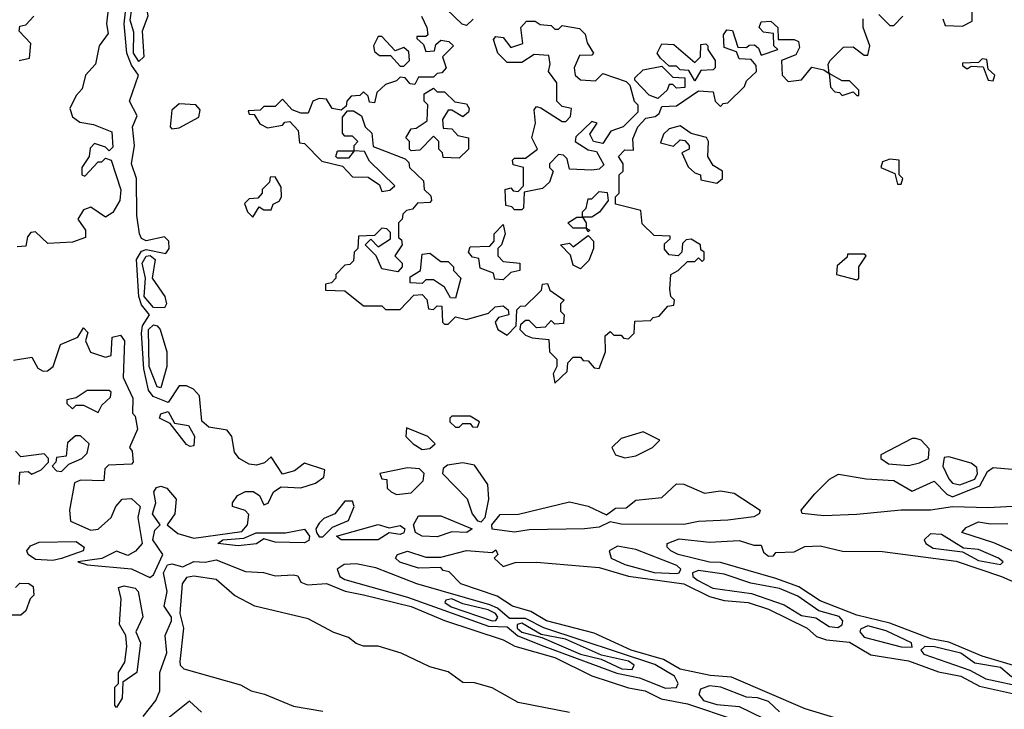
# Model space of a CAD drawing. Extents: x 2737310 to 2869991, y 870230 to 1012730.
# Tile 171 of 256: x 2764192 to 2766865, y 958845 to 960716. Entities that reach past the tile are written whole.
import ezdxf

# ---------------------------------------------------------------- set-up
doc = ezdxf.new("R2010")
doc.units = 0

msp = doc.modelspace()

# ---------------------------------------------------------------- linework, layer by layer
at = {"layer": '0CON02XD'}
for points in [[(2764515, 960602.5), (2764500.5, 960625), (2764501.7, 960681.7), (2764491.5, 960715), (2764496.4, 960745), (2764487.1, 960825), (2764491.1, 960845), (2764505, 960851.1), (2764522.6, 960842.6), (2764533.1, 960825), (2764532.9, 960765), (2764540, 960725), (2764523.8, 960685), (2764529.2, 960615), (2764515, 960602.5)], [(2764433, 960753), (2764427.5, 960705), (2764431.7, 960678.3), (2764407.5, 960645), (2764397.5, 960595), (2764370, 960565), (2764361.7, 960528.3), (2764345, 960510), (2764327.5, 960475), (2764335, 960452.5), (2764355, 960437.5), (2764391.7, 960431.7), (2764441.7, 960411.7), (2764445, 960370), (2764435, 960360), (2764425, 960370), (2764395, 960380), (2764383, 960367), (2764380, 960345), (2764360, 960315), (2764360, 960295), (2764368.3, 960291.7), (2764405, 960330), (2764415, 960330), (2764425, 960340), (2764440, 960335), (2764466.1, 960253.9), (2764463.8, 960225), (2764445, 960192.5), (2764425, 960180), (2764385, 960207.5), (2764365, 960200), (2764350, 960175), (2764370, 960145), (2764370, 960125), (2764335, 960112.5), (2764268.3, 960108.3), (2764235, 960140), (2764221.7, 960138.3), (2764213, 960127), (2764208.3, 960101.7), (2764185, 960100)], [(2764420, 959465), (2764357, 959467), (2764340.7, 959459.3), (2764326.7, 959385), (2764330, 959355), (2764385, 959331.2), (2764405, 959334), (2764440, 959365), (2764452.5, 959395), (2764470, 959415), (2764495, 959416.7), (2764518.8, 959395), (2764512.5, 959365), (2764524.2, 959295), (2764506.2, 959273.8), (2764485, 959262), (2764455, 959274), (2764415, 959253.8), (2764350, 959245), (2764375, 959236.7), (2764495, 959226.2), (2764545, 959202.5), (2764555, 959210), (2764580, 959265), (2764552.9, 959305), (2764558.7, 959331.3), (2764573.3, 959345), (2764552.5, 959375), (2764561.4, 959405), (2764555.6, 959435), (2764563.2, 959446.8), (2764575, 959450.5), (2764591.2, 959445), (2764616.7, 959415), (2764612.9, 959375), (2764592.5, 959345), (2764621.5, 959321.5), (2764665, 959309.3), (2764795, 959327.5), (2764810, 959345), (2764813.6, 959373.6), (2764803.9, 959383.9), (2764770, 959395), (2764770, 959405), (2764783.3, 959425), (2764805, 959436), (2764825.8, 959435.8), (2764843.3, 959425), (2764855, 959400), (2764866.1, 959403.9), (2764881.2, 959435), (2764901.7, 959448.3), (2764955, 959446.2), (2764995, 959458.8), (2765017.5, 959475), (2765020, 959495), (2764965, 959512.5), (2764938.3, 959491.7), (2764905, 959482.5), (2764875, 959530), (2764856.2, 959513.8), (2764835, 959507.5), (2764815, 959510), (2764787.5, 959525), (2764775, 959542.5), (2764767.5, 959585), (2764755, 959602.5), (2764705, 959610), (2764686.4, 959626.4), (2764680, 959695), (2764663.6, 959713.6), (2764645, 959722.5), (2764625, 959722.5), (2764595, 959677.5), (2764553.8, 959693.8), (2764541.1, 959711.1), (2764528.6, 959768.6), (2764522.5, 959865), (2764525.6, 959885), (2764544, 959915), (2764522.5, 959942.5), (2764515.4, 959965), (2764509.1, 960065), (2764522.5, 960087.5), (2764535, 960092.5), (2764588.3, 960081.7), (2764597.5, 960095), (2764596.7, 960115), (2764585, 960126.7), (2764535, 960115.6), (2764522.2, 960122.2), (2764517.3, 960135), (2764509.6, 960185), (2764508.9, 960285), (2764495.4, 960325), (2764503.3, 960375), (2764497.8, 960425), (2764510.6, 960455), (2764490, 960495), (2764514.2, 960565), (2764495, 960592.5), (2764482.5, 960625), (2764475.5, 960705), (2764479.5, 960745)], [(2765423, 960717), (2765405, 960700), (2765393.6, 960703.6), (2765350, 960745)], [(2766698.3, 960718.3), (2766705, 960700), (2766751.7, 960698.3), (2766778.3, 960711.7), (2766778.3, 960738.3)], [(2764190, 960605), (2764218.3, 960611.7), (2764221.7, 960651.7), (2764190, 960685), (2764191.7, 960698.3), (2764208.3, 960701.7), (2764230, 960725)], [(2765282.5, 960725), (2765297.5, 960695), (2765300, 960675), (2765295, 960670), (2765270, 960670), (2765270, 960665), (2765288.3, 960648.3), (2765295, 960630), (2765318.3, 960631.7), (2765321.7, 960648.3), (2765335, 960660), (2765357, 960657), (2765370, 960645), (2765340, 960615), (2765350, 960585), (2765338.3, 960571.7), (2765325, 960570), (2765315, 960560), (2765275, 960560), (2765265, 960540), (2765251.7, 960541.7), (2765238.3, 960558.3), (2765225, 960560), (2765215, 960550), (2765185, 960540), (2765161.7, 960518.3), (2765155, 960490), (2765141.7, 960491.7), (2765138.3, 960508.3), (2765125, 960520), (2765115, 960510), (2765091.7, 960508.3), (2765080, 960495), (2765078.3, 960481.7), (2765065, 960470), (2765040, 960475), (2765025, 960500), (2765005, 960502.5), (2764987.5, 960495), (2764975, 960462.5), (2764955, 960462.5), (2764931.7, 960471.7), (2764905, 960500), (2764885, 960480), (2764855, 960480), (2764845, 960470), (2764811.7, 960468.3), (2764815, 960460), (2764828.3, 960458.3), (2764843.6, 960433.6), (2764865, 960422.5), (2764905, 960430), (2764911.7, 960438.3), (2764925, 960440), (2764947.5, 960415), (2764951.7, 960381.7), (2764965, 960380), (2765011.7, 960331.7), (2765068.3, 960318.3), (2765095, 960290), (2765138.3, 960288.3), (2765168.3, 960268.3), (2765175, 960250), (2765197, 960253), (2765210, 960265), (2765141.7, 960331.7), (2765128.3, 960358.3), (2765100, 960360), (2765085, 960340), (2765055, 960340), (2765050, 960345), (2765055, 960360), (2765100, 960360), (2765100, 960375), (2765110, 960385), (2765095, 960400), (2765075, 960400), (2765068.3, 960408.3), (2765068.3, 960451.7), (2765081.7, 960468.3), (2765098.3, 960468.3), (2765120, 960455), (2765130, 960425), (2765148.3, 960408.3), (2765151.7, 960371.7), (2765238.3, 960338.3), (2765248.3, 960328.3), (2765250, 960315), (2765288.3, 960278.3), (2765290, 960255), (2765308.3, 960238.3), (2765310, 960225), (2765305, 960220), (2765271.7, 960218.3), (2765258.3, 960201.7), (2765241.7, 960198.3), (2765231.7, 960188.3), (2765230, 960175), (2765220, 960165), (2765220, 960125), (2765228.3, 960118.3), (2765230, 960105), (2765210, 960075), (2765230, 960055), (2765230, 960045), (2765218.3, 960031.7), (2765175, 960040), (2765160, 960075), (2765130, 960105), (2765145, 960120), (2765165, 960100), (2765198.3, 960121.7), (2765198.3, 960138.3), (2765188.3, 960148.3), (2765175, 960150), (2765155, 960130), (2765111.7, 960128.3), (2765110, 960095), (2765100, 960085), (2765098.3, 960061.7), (2765088.3, 960051.7), (2765075, 960050), (2765050, 960025), (2765050, 960015), (2765038.3, 960001.7), (2765021.7, 959998.3), (2765021.7, 959981.7), (2765075, 959980), (2765125, 959940), (2765175, 959940), (2765185, 959930), (2765225, 959930), (2765261.7, 959968.3), (2765285, 959970), (2765297, 959957), (2765301.7, 959931.7), (2765315, 959930), (2765325, 959940), (2765338.3, 959938.3), (2765340, 959895), (2765345, 959890), (2765355, 959890), (2765375, 959910), (2765405, 959902.5), (2765465, 959920), (2765483, 959937), (2765505, 959940), (2765518.3, 959928.3), (2765520, 959915), (2765491.7, 959908.3), (2765482.5, 959895), (2765490, 959875), (2765515, 959860), (2765540, 959885), (2765541.7, 959928.3), (2765551.7, 959938.3), (2765565, 959940), (2765598.3, 959971.7), (2765608.3, 959981.7), (2765611.7, 959998.3), (2765625, 960000), (2765631.7, 959981.7), (2765670, 959955), (2765660, 959945), (2765660, 959925), (2765670, 959915), (2765668.3, 959891.7), (2765645, 959890), (2765635, 959900), (2765618.3, 959881.7), (2765595, 959880), (2765575, 959900), (2765565, 959900), (2765551.7, 959888.3), (2765550, 959875), (2765565, 959860), (2765583, 959853), (2765628.3, 959848.3), (2765630, 959815), (2765650, 959795), (2765650, 959775), (2765640, 959755), (2765645, 959730)], [(2765555, 960200), (2765535, 960200), (2765528.3, 960208.3), (2765511.7, 960211.7), (2765510, 960255), (2765525, 960260), (2765531.7, 960251.7), (2765545, 960250), (2765560, 960265), (2765560, 960315), (2765531.7, 960321.7), (2765530, 960335), (2765535, 960340), (2765565, 960340), (2765597.5, 960365), (2765582.5, 960395), (2765592.5, 960435), (2765588.3, 960471.7), (2765595, 960480), (2765607, 960477), (2765665, 960440), (2765675, 960440), (2765687, 960453), (2765690, 960475), (2765665, 960480), (2765650, 960495), (2765650, 960545), (2765627.5, 960575), (2765632.5, 960595), (2765628.3, 960618.3), (2765588.3, 960621.7), (2765555, 960600), (2765515, 960600), (2765490, 960625), (2765478.3, 960661.7), (2765485, 960670), (2765505, 960667.5), (2765525, 960640), (2765558.3, 960651.7), (2765552.5, 960695), (2765568.3, 960711.7), (2765591.7, 960711.7), (2765605, 960702.5), (2765635, 960700), (2765645, 960690), (2765655, 960690), (2765665, 960700), (2765711.7, 960691.7), (2765727, 960677), (2765733, 960653), (2765750, 960625), (2765745, 960620), (2765711.7, 960618.3), (2765697.5, 960585), (2765700, 960565), (2765715, 960552.5), (2765755, 960550), (2765775, 960570), (2765838.3, 960548.3), (2765848.3, 960538.3), (2765860, 960495), (2765870, 960485), (2765870, 960465), (2765830, 960425), (2765797, 960413), (2765775, 960380), (2765750, 960385), (2765740, 960405), (2765760, 960435), (2765745, 960440), (2765701.7, 960398.3), (2765700, 960385), (2765735, 960362.5), (2765758.3, 960358.3), (2765778.3, 960321.7), (2765765, 960310), (2765745, 960307.5), (2765685, 960310), (2765678.3, 960338.3), (2765668.3, 960348.3), (2765655, 960350), (2765630, 960325), (2765630, 960315), (2765640, 960305), (2765630, 960275), (2765611.7, 960258.3), (2765561.7, 960248.3), (2765560, 960205), (2765555, 960200)], [(2765645, 959730), (2765678.3, 959761.7), (2765680, 959785), (2765695, 959800), (2765715, 959800), (2765721.7, 959791.7), (2765735, 959790), (2765751.7, 959771.7), (2765765, 959770), (2765782.5, 959815), (2765781.7, 959858.3), (2765795, 959870), (2765805, 959860), (2765825, 959860), (2765831.7, 959851.7), (2765845, 959850), (2765860, 959865), (2765861.7, 959898.3), (2765905, 959900), (2765911.7, 959908.3), (2765928.3, 959911.7), (2765951.7, 959938.3), (2765968.3, 959941.7), (2765970, 959955), (2765960, 959965), (2765957.5, 959985), (2765960, 960025), (2765980, 960035), (2766005, 960060), (2766025, 960060), (2766035, 960070), (2766045, 960060), (2766050, 960065), (2766050, 960085), (2766041.7, 960091.7), (2766040, 960105), (2766015, 960120), (2766001.7, 960118.3), (2765991.7, 960108.3), (2765990, 960085), (2765980, 960075), (2765955, 960077.5), (2765943, 960093), (2765942.5, 960107.5), (2765958.3, 960121.7), (2765958.3, 960128.3), (2765915, 960130), (2765881.7, 960161.7), (2765878.3, 960198.3), (2765810, 960215), (2765810, 960235), (2765820, 960245), (2765820, 960295), (2765830, 960305), (2765830, 960325), (2765817.5, 960345), (2765835, 960362.5), (2765858.3, 960361.7), (2765857, 960393), (2765870, 960425), (2765891.7, 960448.3), (2765917, 960453), (2765928.3, 960461.7), (2765935, 960480), (2765975, 960482.5), (2766035, 960522.5), (2766075, 960520), (2766080, 960495), (2766095, 960480), (2766101.7, 960488.3), (2766115, 960490), (2766160, 960535), (2766165, 960550), (2766192.5, 960575), (2766191.7, 960591.7), (2766178.3, 960608.3), (2766145, 960610), (2766138.3, 960628.3), (2766105, 960640), (2766102.5, 960675), (2766111.7, 960688.3), (2766127, 960687), (2766141.7, 960641.7), (2766165, 960640), (2766173, 960647), (2766187.5, 960647.5), (2766198.3, 960638.3), (2766205, 960620), (2766250, 960635), (2766240, 960645), (2766238.3, 960678.3), (2766211.7, 960681.7), (2766200, 960695), (2766205, 960710), (2766231.7, 960711.7), (2766250, 960695), (2766251.7, 960661.7), (2766295, 960662.5), (2766306.4, 960656.4), (2766309.3, 960640.7), (2766299.3, 960620.7), (2766260, 960605), (2766262.5, 960565), (2766278.3, 960548.3), (2766315, 960552.5), (2766342.5, 960587.5), (2766375, 960580), (2766390, 960570), (2766387.5, 960595), (2766392.5, 960605), (2766428.3, 960641.7), (2766455, 960642.5), (2766485, 960620), (2766495, 960620), (2766500, 960645), (2766482.5, 960695), (2766481.7, 960718.3)], [(2766525, 960730), (2766555, 960700), (2766565, 960700), (2766590, 960725)], [(2765235, 960590), (2765250, 960605), (2765248.3, 960628.3), (2765235, 960640), (2765211.7, 960631.7), (2765175, 960670), (2765165, 960670), (2765152.5, 960645), (2765155, 960630), (2765168.3, 960618.3), (2765198.3, 960618.3), (2765225, 960590), (2765235, 960590)], [(2766025, 960550), (2766008.3, 960578.3), (2765985, 960580), (2765975, 960590), (2765955, 960590), (2765931.7, 960611.7), (2765922.5, 960625), (2765935, 960650), (2765968.3, 960648.3), (2766025, 960600), (2766040, 960615), (2766041.7, 960648.3), (2766055, 960650), (2766060, 960645), (2766060, 960635), (2766080, 960605), (2766080, 960585), (2766075, 960580), (2766041.7, 960578.3), (2766025, 960550)], [(2766835, 960550), (2766840, 960565), (2766821.7, 960581.7), (2766818.3, 960608.3), (2766805, 960610), (2766795, 960600), (2766751.7, 960598.3), (2766751.7, 960591.7), (2766765, 960582.5), (2766775, 960590), (2766808.3, 960588.3), (2766821.7, 960551.7), (2766835, 960550)], [(2765925, 960502.5), (2765900.7, 960510.7), (2765861.7, 960551.7), (2765861.7, 960558.3), (2765885, 960580), (2765935, 960590), (2765965, 960560), (2765998.3, 960558.3), (2765998.3, 960531.7), (2765975, 960530), (2765965, 960540), (2765955, 960540), (2765950, 960525), (2765925, 960502.5)], [(2766470, 960510), (2766470, 960525), (2766445, 960550), (2766425, 960550), (2766390, 960570), (2766393, 960533), (2766405, 960520), (2766418.3, 960518.3), (2766425, 960510), (2766455, 960520), (2766465, 960510), (2766470, 960510)], [(2765385, 960340), (2765341.7, 960341.7), (2765340, 960355), (2765330, 960365), (2765330, 960385), (2765315, 960400), (2765278.3, 960361.7), (2765255, 960360), (2765250, 960365), (2765250, 960385), (2765240, 960395), (2765255, 960420), (2765268.3, 960421.7), (2765298.3, 960441.7), (2765300, 960485), (2765290, 960495), (2765290, 960515), (2765315, 960530), (2765325, 960520), (2765345, 960520), (2765373, 960493), (2765405, 960487.5), (2765412.5, 960475), (2765410, 960465), (2765395, 960452.5), (2765365, 960470), (2765355, 960470), (2765340, 960445), (2765341.7, 960421.7), (2765365, 960420), (2765381.7, 960401.7), (2765410, 960395), (2765410, 960365), (2765385, 960340)], [(2764605, 960420), (2764625, 960422.5), (2764678.3, 960451.7), (2764681.7, 960471.7), (2764670, 960485), (2764625, 960487.5), (2764605, 960470), (2764600, 960425), (2764605, 960420)], [(2766085, 960272.5), (2766100, 960285), (2766100, 960305), (2766075, 960320), (2766060, 960345), (2766062.5, 960385), (2766056.4, 960396.4), (2766015, 960407.5), (2765985, 960427.5), (2765955, 960420), (2765940, 960405), (2765931.7, 960381.7), (2765967.5, 960372.5), (2765985, 960390), (2765998.3, 960388.3), (2766010, 960375), (2766010, 960365), (2765990, 960355), (2766007, 960317), (2766025, 960300), (2766040, 960295), (2766041.7, 960281.7), (2766085, 960272.5)], [(2766585, 960270), (2766590, 960285), (2766580, 960295), (2766580, 960335), (2766555, 960337.5), (2766535, 960330), (2766530, 960315), (2766568.3, 960298.3), (2766575, 960270), (2766585, 960270)], [(2764825, 960180), (2764841.7, 960208.3), (2764855, 960200), (2764875, 960200), (2764880, 960215), (2764896.7, 960223.3), (2764902.5, 960235), (2764901.7, 960261.7), (2764885, 960290), (2764871.7, 960288.3), (2764870, 960275), (2764850, 960255), (2764850, 960245), (2764838.3, 960231.7), (2764815, 960230), (2764802.5, 960217.5), (2764810, 960195), (2764825, 960180)], [(2765735, 960140), (2765730, 960150), (2765695, 960150), (2765680, 960165), (2765705, 960180), (2765720, 960180), (2765720, 960195), (2765730, 960205), (2765735, 960230), (2765745, 960230), (2765765, 960250), (2765787, 960247), (2765790, 960225), (2765766.4, 960193.6), (2765745, 960180), (2765720, 960180), (2765730, 960165), (2765730, 960150), (2765740, 960145), (2765735, 960140)], [(2765505, 960010), (2765481.7, 960011.7), (2765478.3, 960028.3), (2765441.7, 960041.7), (2765438.3, 960068.3), (2765421.7, 960071.7), (2765410, 960085), (2765415, 960100), (2765468.3, 960101.7), (2765480, 960115), (2765480, 960135), (2765505, 960160), (2765510, 960135), (2765500, 960105), (2765490, 960095), (2765490, 960075), (2765505, 960060), (2765550, 960055), (2765550, 960035), (2765525, 960030), (2765505, 960010)], [(2765715, 960040), (2765695, 960050), (2765687, 960077), (2765660, 960105), (2765685, 960110), (2765695, 960100), (2765735, 960130), (2765750, 960115), (2765750, 960095), (2765737, 960063), (2765715, 960040)], [(2764585, 959934), (2764554.7, 959934.7), (2764529.6, 959965), (2764533.3, 960015), (2764524.6, 960055), (2764535, 960074.4), (2764545.8, 960075.8), (2764560, 960065), (2764551.2, 960015), (2764585.8, 959965), (2764590, 959945), (2764585, 959934)], [(2765375, 959960), (2765361.7, 959961.7), (2765345, 959990), (2765315, 960010), (2765295, 960010), (2765285, 960000), (2765251.7, 960001.7), (2765251.7, 960018.3), (2765280, 960035), (2765285, 960080), (2765305, 960082.5), (2765335, 960060), (2765355, 960060), (2765370, 960045), (2765370, 960035), (2765390, 960015), (2765375, 959960)], [(2766465, 960010), (2766470, 960015), (2766470, 960045), (2766490, 960075), (2766485, 960080), (2766440, 960080), (2766438.3, 960071.7), (2766411.7, 960048.3), (2766410, 960025), (2766465, 960010)], [(2764175, 959792.5), (2764225, 959800), (2764240.7, 959770.7), (2764255, 959762.5), (2764267, 959763), (2764282.5, 959775), (2764302.5, 959835), (2764350, 959855), (2764365, 959880), (2764377, 959867), (2764370, 959845), (2764383.6, 959813.6), (2764425, 959800), (2764440, 959805), (2764442.5, 959855), (2764465, 959860), (2764476.7, 959845), (2764472.5, 959745), (2764499.3, 959689.3), (2764498.3, 959648.3), (2764505, 959640), (2764511.2, 959605), (2764490, 959555), (2764497.5, 959545), (2764500, 959515), (2764495, 959510), (2764433, 959507), (2764423, 959497), (2764420, 959465)], [(2764575, 959716.7), (2764565, 959720), (2764543.2, 959775), (2764541.8, 959875), (2764555, 959888.1), (2764565.4, 959885.4), (2764572.9, 959875), (2764591.1, 959815), (2764591.1, 959775), (2764575, 959716.7)], [(2764405, 959650), (2764415, 959670), (2764438.3, 959691.7), (2764440, 959705), (2764435, 959710), (2764375, 959710), (2764345, 959690), (2764320, 959685), (2764320, 959675), (2764335, 959660), (2764345, 959670), (2764365, 959670), (2764405, 959650)], [(2764655, 959557.5), (2764645, 959563.3), (2764600, 959620), (2764571.2, 959635), (2764575, 959646.2), (2764595, 959652.5), (2764611.7, 959621.7), (2764650, 959615), (2764666.4, 959586.4), (2764665, 959560), (2764655, 959557.5)], [(2765435, 959610), (2765440, 959625), (2765415, 959640), (2765365, 959640), (2765360, 959635), (2765360, 959625), (2765375, 959610), (2765385, 959610), (2765395, 959620), (2765415, 959620), (2765421.7, 959611.7), (2765435, 959610)], [(2764305, 959490), (2764325, 959510), (2764360, 959525), (2764375, 959540), (2764380, 959565), (2764357, 959587), (2764343, 959587), (2764321.7, 959568.3), (2764318.3, 959531.7), (2764291.7, 959528.3), (2764290, 959515), (2764280, 959505), (2764291.7, 959491.7), (2764305, 959490)], [(2765285, 959550), (2765305, 959552.5), (2765320, 959565), (2765300, 959585), (2765241.7, 959608.3), (2765240, 959585), (2765260, 959565), (2765285, 959550)], [(2765835, 959527.5), (2765865, 959532.5), (2765910, 959555), (2765930, 959575), (2765885, 959597.5), (2765825, 959580), (2765800, 959555), (2765810, 959535), (2765835, 959527.5)], [(2766605, 959506.7), (2766635, 959513.3), (2766660, 959525), (2766661.7, 959551.7), (2766640, 959575), (2766625, 959580), (2766615, 959580), (2766530, 959535), (2766530, 959525), (2766550.7, 959510.7), (2766605, 959506.7)], [(2764190, 959455), (2764191.7, 959488.3), (2764215, 959490), (2764225, 959482.5), (2764250, 959495), (2764270, 959515), (2764270, 959525), (2764258.3, 959538.3), (2764195, 959530), (2764180, 959545)], [(2766745, 959454.2), (2766785, 959469.2), (2766792.9, 959485), (2766790.6, 959500.6), (2766775, 959512.5), (2766715, 959530), (2766701.7, 959528.3), (2766698.8, 959505), (2766715, 959470), (2766725, 959458.8), (2766745, 959454.2)], [(2765445, 959354), (2765455.7, 959365), (2765465.8, 959415), (2765463.3, 959455), (2765427, 959507), (2765395, 959513.3), (2765353, 959507), (2765341.7, 959498.3), (2765340, 959485), (2765406.4, 959416.4), (2765420, 959375), (2765435, 959356.2), (2765445, 959354)], [(2765215, 959427.5), (2765255, 959432.5), (2765287.5, 959465), (2765290, 959485), (2765277, 959497), (2765245, 959500), (2765170, 959485), (2765175, 959470), (2765188.3, 959468.3), (2765190, 959445), (2765200, 959435), (2765215, 959427.5)], [(2766375, 959370), (2766316.4, 959376.4), (2766313.8, 959385), (2766350.7, 959429.3), (2766390.5, 959469.5), (2766415, 959483.3), (2766490.5, 959470.5), (2766565, 959465.8), (2766615, 959436.7), (2766675, 959463.8), (2766708.9, 959428.9), (2766725, 959421.4), (2766799.2, 959450.8), (2766820, 959490), (2766835, 959501.2), (2766938.3, 959491.7)], [(2765535, 959325.6), (2765475, 959334), (2765474.2, 959345), (2765496.4, 959373.6), (2765545.9, 959374.1), (2765685, 959408), (2765735, 959396), (2765785, 959372.5), (2765809.5, 959390.5), (2765838.8, 959391.2), (2765865, 959412), (2765935, 959420), (2765975, 959456.7), (2765995, 959456.2), (2766051.7, 959431.7), (2766095, 959438), (2766131.7, 959431.7), (2766202.5, 959385), (2766200, 959375), (2766185, 959367.5), (2766115, 959358), (2766035, 959354.5), (2765995, 959346.2), (2765825, 959347.1), (2765795, 959354), (2765765, 959339.4), (2765725, 959334.5), (2765575, 959332.2), (2765535, 959325.6)], [(2765015, 959313.3), (2765041.1, 959338.9), (2765085, 959357.5), (2765100, 959395), (2765095, 959410), (2765075, 959410), (2765047.5, 959375), (2765017.7, 959362.3), (2765005, 959350), (2764996.2, 959335), (2764998, 959325), (2765005, 959313.3), (2765015, 959313.3)], [(2767005, 959401.8), (2766822, 959392), (2766725, 959394.4), (2766665, 959385.4), (2766585, 959385.5), (2766465, 959373.8), (2766375, 959370)], [(2765325, 959313.3), (2765284.4, 959314.4), (2765266.2, 959325), (2765261.2, 959345), (2765275, 959370), (2765335, 959370), (2765420, 959335), (2765405.5, 959324.5), (2765365, 959326.2), (2765325, 959313.3)], [(2765064.3, 959304.3), (2765052, 959315), (2765165, 959346.2), (2765195, 959337.5), (2765225, 959343.3), (2765237.5, 959335), (2765235, 959323.3), (2765225, 959318.8), (2765195, 959323.3), (2765165, 959304.4), (2765064.3, 959304.3)], [(2766915, 959262.5), (2766837, 959297), (2766750, 959325), (2766761.7, 959338.3), (2766795, 959353.8), (2766828, 959348), (2766875, 959348.8)], [(2764785, 959288.6), (2764730, 959295), (2764743.3, 959305), (2764800.3, 959309.7), (2764833.6, 959323.6), (2764913.9, 959323.9), (2764965, 959334), (2764978.9, 959315), (2764977, 959303), (2764965, 959296.9), (2764885, 959298), (2764855, 959307.5), (2764835, 959294.2), (2764785, 959288.6)], [(2766855, 959237.5), (2766862.5, 959245), (2766850, 959255), (2766795, 959278.9), (2766755, 959282.5), (2766695, 959319.5), (2766665, 959320.6), (2766648, 959305), (2766652, 959295), (2766672.5, 959282.5), (2766752, 959272), (2766795, 959248.9), (2766855, 959237.5)], [(2764281.3, 959248.7), (2764235, 959251.8), (2764214.6, 959264.6), (2764210.8, 959275), (2764221.3, 959288.7), (2764245, 959298.6), (2764345, 959300), (2764366.7, 959285), (2764363.8, 959275), (2764305, 959254.4), (2764281.3, 959248.7)], [(2766939.5, 958949.5), (2766805, 958989.2), (2766715, 959027.5), (2766665.9, 959035.9), (2766555, 959078.8), (2766465, 959100), (2766365, 959138.8), (2766307.5, 959177.5), (2766245, 959200), (2766095, 959243.3), (2766065, 959244), (2765980, 959265), (2765960, 959275), (2765950, 959285), (2765950, 959295), (2765982.7, 959307.3), (2766065, 959298.8), (2766145, 959302.5), (2766185, 959290), (2766205, 959290), (2766211.7, 959271.7), (2766225, 959260), (2766238.3, 959261.7), (2766245, 959270), (2766295, 959272.5), (2766323.6, 959286.4), (2766365, 959288.8), (2766426, 959274), (2766535, 959273.3), (2766735, 959247.1), (2766857.5, 959205), (2766955, 959162.5)], [(2766405, 958822), (2766325, 958846.2), (2766125, 958932.5), (2766067, 958937), (2765985, 958954), (2765940, 958980), (2765852.5, 959005), (2765751.7, 959051.7), (2765622.5, 959085), (2765580, 959110), (2765530, 959125), (2765488.3, 959151.7), (2765390, 959185), (2765358.3, 959218.3), (2765341.7, 959221.7), (2765335, 959230), (2765275, 959227.5), (2765223.9, 959243.9), (2765212.5, 959255), (2765217.5, 959265), (2765245, 959274), (2765295, 959257.5), (2765335, 959257.5), (2765405, 959276), (2765475, 959270), (2765485, 959277.5), (2765490, 959265), (2765480, 959255), (2765505, 959232.5), (2765537, 959243), (2765595, 959244), (2765765, 959230), (2765845, 959206.2), (2765995, 959185.8), (2766065, 959151.2), (2766105, 959140), (2766170, 959135), (2766225, 959116.2), (2766330, 959065), (2766355, 959042.5), (2766383, 959033), (2766445, 959026.7), (2766503, 958993), (2766605, 958976.7), (2766686.7, 958946.7), (2766747.5, 958935), (2766797.7, 958907.7), (2766895.6, 958885.6)], [(2765975, 959213.3), (2765982.5, 959215), (2765986.7, 959225), (2765976.2, 959235), (2765865, 959278.6), (2765815, 959288), (2765792, 959275), (2765798, 959255), (2765835, 959237.5), (2765915, 959216.4), (2765975, 959213.3)], [(2764526.7, 958825), (2764561.1, 958868.9), (2764571.9, 958895), (2764572, 958945), (2764591.4, 958998.6), (2764587.1, 959045), (2764604.2, 959085), (2764603.8, 959095), (2764584.3, 959125), (2764592.5, 959165), (2764582.5, 959215), (2764593.1, 959236.9), (2764605, 959240), (2764635, 959231.2), (2764665, 959245.8), (2764695, 959244), (2764725, 959250.8), (2764805, 959218.8), (2764853.8, 959216.2), (2764885, 959206.7), (2764935, 959210), (2764946.7, 959206.7), (2764955, 959190), (2764973, 959183), (2765025, 959186.7), (2765075.9, 959165.9), (2765125.7, 959155.7), (2765255, 959124.2), (2765345, 959086), (2765505, 959033.3), (2765536.1, 959016.1), (2765645, 958985.7), (2765745, 958936.2), (2765845, 958903.3), (2765890, 958895), (2765933.6, 958873.6), (2766005, 958860), (2766135, 958816.7)], [(2765945, 958902.5), (2765975, 958904.2), (2765980, 958915), (2765969.4, 958935), (2765916.4, 958966.4), (2765615, 959066.2), (2765565, 959091.5), (2765521.7, 959091.7), (2765489.5, 959119.5), (2765468.2, 959128.2), (2765270, 959185), (2765159.2, 959229.2), (2765105, 959239.4), (2765072.4, 959237.6), (2765054.2, 959225), (2765060.8, 959205), (2765075, 959196.9), (2765245, 959149.1), (2765465, 959070.4), (2765515, 959068.8), (2765544, 959044), (2765615, 959016.2), (2765813.2, 958943.2), (2765875, 958930), (2765945, 958902.5)], [(2766413.1, 959066.9), (2766425, 959073.8), (2766427.1, 959085), (2766416.7, 959096.7), (2766361.7, 959111.7), (2766305, 959151.5), (2766255, 959172.7), (2766177.4, 959187.4), (2766105, 959211.2), (2766035, 959221.9), (2766018.8, 959215), (2766020, 959205), (2766032, 959195), (2766074, 959174), (2766178.9, 959158.9), (2766268, 959128), (2766315, 959099.1), (2766353.3, 959093.3), (2766389.4, 959069.4), (2766413.1, 959066.9)], [(2764180, 959175), (2764192.5, 959187.5), (2764216.4, 959186.4), (2764228.3, 959178.3), (2764230, 959155), (2764220, 959145), (2764208.3, 959111.7), (2764195, 959100), (2764165, 959100)], [(2765685, 958836.2), (2765545, 958863.3), (2765475, 958903.3), (2765426.4, 958916.4), (2765395, 958917.5), (2765355, 958946.2), (2765305, 958960), (2765227.3, 958997.3), (2765165, 959016.2), (2765125, 959016.7), (2765105, 959023.3), (2765085, 959040), (2765045, 959053.3), (2764975, 959090), (2764830, 959125), (2764775, 959153.3), (2764725, 959196.7), (2764665, 959206.2), (2764645, 959202.5), (2764632.5, 959185), (2764626.7, 959105), (2764636.2, 959065), (2764626.7, 958975), (2764627.5, 958965), (2764637.5, 958955), (2764791.7, 958911.7), (2764820, 958895), (2764856.2, 958886.2), (2764935, 958853.8), (2765015, 958840)], [(2764455, 958850), (2764450, 958855), (2764450, 958905), (2764460, 958915), (2764460, 958945), (2764477, 958973), (2764482.5, 959015), (2764480, 959045), (2764462.5, 959075), (2764467.5, 959145), (2764460, 959175), (2764475, 959180), (2764505, 959173.3), (2764513.3, 959165), (2764525.9, 959095.9), (2764507.5, 959055), (2764520, 959025), (2764510, 958945), (2764471.7, 958918.3), (2764470, 958875), (2764455, 958850)], [(2765475, 959084.6), (2765485, 959086.2), (2765490, 959095), (2765484, 959105), (2765463.8, 959115), (2765395, 959130.8), (2765365, 959144.3), (2765348.8, 959141.2), (2765346, 959135), (2765362.9, 959122.9), (2765475, 959084.6)], [(2765855, 958953.3), (2765860, 958965), (2765845.3, 958975.3), (2765772, 958992), (2765673.8, 959035), (2765607.5, 959047.5), (2765555, 959078.2), (2765542.9, 959075), (2765542.2, 959065), (2765555, 959054.6), (2765609.5, 959039.5), (2765715, 958994.6), (2765770.8, 958980.8), (2765826.7, 958955), (2765855, 958953.3)], [(2766615, 959013.8), (2766613.3, 959025), (2766545, 959057.5), (2766495, 959071.5), (2766475, 959062.5), (2766472.9, 959055), (2766485, 959040.6), (2766585, 959014.4), (2766615, 959013.8)], [(2766925, 958904.4), (2766939.2, 958915), (2766935.8, 958925), (2766925, 958931.4), (2766885, 958933.3), (2766855, 958958.5), (2766785, 958970), (2766747, 958997), (2766675.6, 959014.4), (2766650, 959015), (2766638.8, 959005), (2766646.7, 958995), (2766771.5, 958951.5), (2766815, 958927.3), (2766925, 958904.4)], [(2766255, 958838), (2766225, 958866.2), (2766195, 958876.4), (2766165, 958877.5), (2766095.4, 958905.4), (2766065, 958908.8), (2766040.7, 958899.3), (2766035.7, 958885), (2766048.6, 958868.6), (2766085, 958857.7), (2766145, 958852.5), (2766210.6, 958820.6)], [(2764685, 958837.5), (2764653, 958867), (2764580.5, 958809.5)]]:
    msp.add_lwpolyline(points, dxfattribs=at)

doc.saveas('drawing.dxf')
